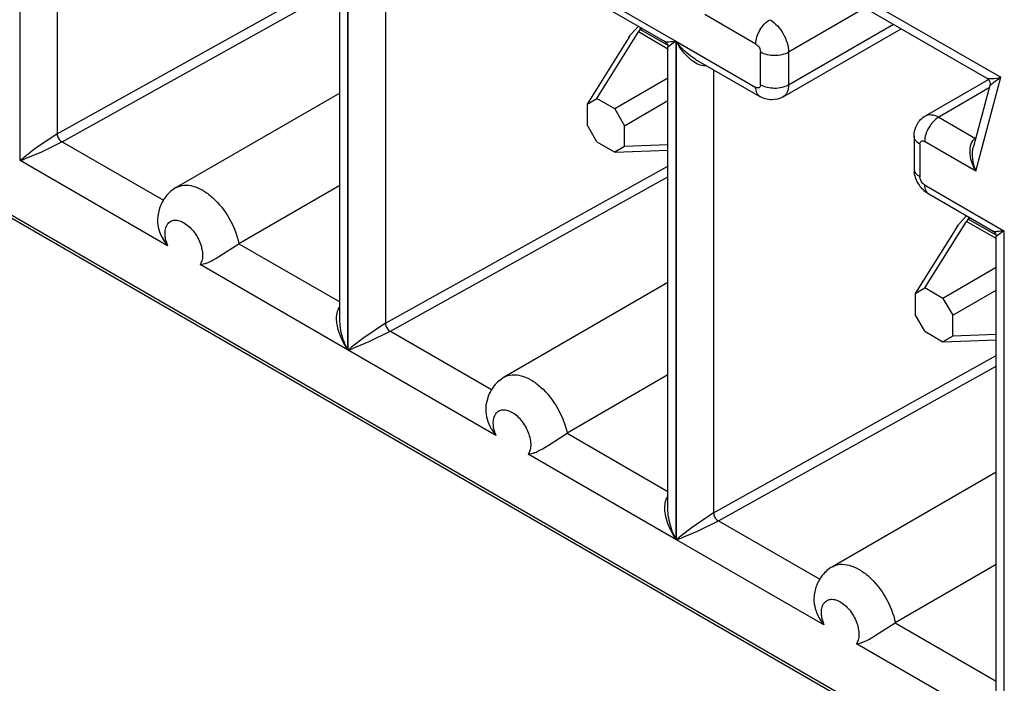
# Model space of a CAD drawing. Header units: inches. Extents: x 0 to 34, y 0 to 22.
# Tile 67 of 124: x 23.069 to 23.288, y 15.742 to 15.89. Entities that reach past the tile are written whole.
import ezdxf

# ---------------------------------------------------------------- set-up
doc = ezdxf.new("R2010")
doc.units = ezdxf.units.IN
doc.header["$LTSCALE"] = 1.87
doc.header["$MEASUREMENT"] = 0
doc.layers.get('0').update_dxf_attribs({"linetype": 'CONTINUOUS'})

msp = doc.modelspace()

# ---------------------------------------------------------------- linework, layer by layer
at = {"color": 7, "linetype": 'CONTINUOUS'}
for p, q in [((22.4005216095, 16.2309220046), (23.4561457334, 15.6214178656)), ((23.4450088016, 15.6284599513), (22.4010519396, 16.2312275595)), ((23.0692602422, 15.8586719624), (23.0692602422, 15.969570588)), ((23.0775345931, 15.9632952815), (23.0775345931, 15.8646551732)), ((23.1421853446, 15.9274645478), (23.1421853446, 15.8165658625)), ((23.1423372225, 15.8164782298), (23.1423372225, 15.9273768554)), ((23.1404555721, 15.8232361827), (23.1404555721, 15.9261542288)), ((23.1506115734, 15.9211015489), (23.1506115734, 15.8224614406)), ((23.2161097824, 15.9185333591), (23.2876440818, 15.8772303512)), ((23.2216552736, 15.9133342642), (23.2845440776, 15.8770230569)), ((23.0775345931, 15.8646551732), (23.1404555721, 15.8996734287)), ((23.07865688, 15.8628903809), (23.1404555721, 15.8972840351)), ((23.1975910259, 15.8954740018), (23.215262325, 15.8852708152)), ((23.198508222, 15.8934466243), (23.2128335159, 15.8851753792)), ((23.257452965, 15.8926651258), (23.2403932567, 15.882815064)), ((23.233085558, 15.8846232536), (23.2217043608, 15.8911946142)), ((23.2053027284, 15.8867905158), (23.2069341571, 15.8885816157)), ((23.2072013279, 15.8877536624), (23.2069539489, 15.8873115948)), ((23.207265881, 15.8878977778), (23.2072013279, 15.8877536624)), ((23.2074092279, 15.8883078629), (23.207265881, 15.8878977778)), ((23.2072671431, 15.8878988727), (23.2073857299, 15.887872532)), ((23.2077739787, 15.8880966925), (23.2073857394, 15.887872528)), ((23.2073857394, 15.887872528), (23.2134700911, 15.8843594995)), ((23.2391703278, 15.8728793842), (23.2654454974, 15.8880503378)), ((23.2403932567, 15.8755825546), (23.2637160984, 15.8890488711)), ((23.2047786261, 15.8860558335), (23.1955031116, 15.8712671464)), ((23.1976784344, 15.8725229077), (23.2069539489, 15.8873115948)), ((23.2047786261, 15.8860558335), (23.2051191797, 15.8865512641)), ((23.2135325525, 15.8835131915), (23.2069539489, 15.8873115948)), ((23.215262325, 15.885270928), (23.213532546, 15.883952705)), ((23.2135325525, 15.7810424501), (23.2135325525, 15.8839604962)), ((23.215262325, 15.8852708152), (23.215262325, 15.77437213)), ((23.2154142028, 15.7742844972), (23.2154142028, 15.8851831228)), ((23.2154142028, 15.8851831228), (23.233085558, 15.8749799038)), ((23.2196774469, 15.8812237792), (23.2340027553, 15.8729525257)), ((23.2341295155, 15.8755825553), (23.2341295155, 15.8828150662)), ((23.2403932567, 15.882815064), (23.2403932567, 15.8755825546)), ((23.2236885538, 15.8789078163), (23.2236885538, 15.780267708)), ((23.2135325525, 15.8770563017), (23.2016794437, 15.870212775)), ((23.2708469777, 15.8686407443), (23.2848793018, 15.8767428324)), ((23.2820492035, 15.8563522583), (23.2876440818, 15.8772303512)), ((23.2860546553, 15.8761304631), (23.2876439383, 15.8772305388)), ((23.2850690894, 15.8748547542), (23.2737999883, 15.8683481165)), ((23.2852144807, 15.8753973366), (23.2815770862, 15.8618230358)), ((23.2852095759, 15.8753883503), (23.2859029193, 15.8760184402)), ((23.1404555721, 15.8737225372), (23.1039928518, 15.8526694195)), ((23.1955031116, 15.8712671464), (23.1976784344, 15.8725229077)), ((23.2016794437, 15.870212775), (23.1976784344, 15.8725229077)), ((23.1955031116, 15.8712671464), (23.1955031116, 15.8666473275)), ((23.2016794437, 15.870212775), (23.2038547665, 15.8664450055)), ((23.2038547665, 15.8664450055), (23.2135325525, 15.8720325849)), ((23.2737999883, 15.8683481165), (23.2819768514, 15.8636268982)), ((23.1976784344, 15.862879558), (23.1955031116, 15.8666473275)), ((23.2038547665, 15.8618251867), (23.2038547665, 15.8664450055)), ((23.0775345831, 15.864654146), (23.0725398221, 15.8612782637)), ((23.2683267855, 15.864129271), (23.2683267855, 15.8568967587)), ((23.0786635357, 15.8628865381), (23.0738600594, 15.8605161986)), ((23.07865688, 15.8628903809), (23.1011775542, 15.8498872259)), ((23.1976784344, 15.862879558), (23.2016794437, 15.8605694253)), ((23.2038547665, 15.8618251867), (23.2016794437, 15.8605694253)), ((23.2135325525, 15.8621798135), (23.2038547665, 15.8618251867)), ((23.2696240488, 15.8623209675), (23.2696240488, 15.8550884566)), ((23.2820492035, 15.8563522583), (23.2706680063, 15.862923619)), ((23.0725398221, 15.8612782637), (23.0699477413, 15.8592530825)), ((23.0738600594, 15.8605161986), (23.0703001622, 15.8590488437)), ((23.2016794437, 15.8605694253), (23.2135325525, 15.8610037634)), ((23.1021064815, 15.8397069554), (23.0692602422, 15.8586719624)), ((23.1506115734, 15.8224614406), (23.2135325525, 15.8574796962)), ((23.1517338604, 15.8206966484), (23.2135325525, 15.8550903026)), ((23.1404555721, 15.853156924), (23.117985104, 15.8401827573)), ((23.2706680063, 15.8532802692), (23.2883393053, 15.8430770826)), ((23.2715852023, 15.8512528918), (23.2859104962, 15.8429816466)), ((23.0999279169, 15.846410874), (23.0998613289, 15.8455030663)), ((23.1003245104, 15.8480907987), (23.0999259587, 15.8464066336)), ((23.2783797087, 15.8445967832), (23.2800111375, 15.8463878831)), ((23.2804862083, 15.8461141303), (23.2803428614, 15.8457040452)), ((23.2778556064, 15.8438621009), (23.2685800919, 15.8290734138)), ((23.2707554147, 15.8303291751), (23.2800309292, 15.8451178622)), ((23.2778556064, 15.8438621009), (23.2781961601, 15.8443575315)), ((23.2802783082, 15.8455599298), (23.2800309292, 15.8451178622)), ((23.2866095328, 15.841319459), (23.2800309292, 15.8451178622)), ((23.2803428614, 15.8457040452), (23.2802783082, 15.8455599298)), ((23.2803441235, 15.8457051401), (23.2804627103, 15.8456787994)), ((23.2808509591, 15.8459029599), (23.2804627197, 15.8456787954)), ((23.2804627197, 15.8456787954), (23.2865470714, 15.8421657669)), ((23.2883393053, 15.8430771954), (23.2866095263, 15.8417589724)), ((23.2866095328, 15.7388487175), (23.2866095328, 15.8417667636)), ((23.2883393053, 15.8430770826), (23.2883393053, 15.7321783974)), ((23.1011495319, 15.8410885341), (23.1021064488, 15.8397070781)), ((23.11375813, 15.837479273), (23.117985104, 15.8401827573)), ((23.117985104, 15.8401827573), (23.1404555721, 15.8272085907)), ((23.1096657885, 15.8361677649), (23.1093391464, 15.8355308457)), ((23.1421853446, 15.8165658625), (23.1093391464, 15.8355308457)), ((23.1093391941, 15.8355309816), (23.1104023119, 15.8357458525)), ((23.2866095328, 15.8348625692), (23.2747564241, 15.8280190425)), ((23.2135325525, 15.8315288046), (23.1770698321, 15.8104756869)), ((23.2685800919, 15.8290734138), (23.2707554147, 15.8303291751)), ((23.2685800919, 15.8290734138), (23.2685800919, 15.8244535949)), ((23.2747564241, 15.8280190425), (23.2707554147, 15.8303291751)), ((23.2769317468, 15.8242512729), (23.2866095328, 15.8298388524)), ((23.2747564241, 15.8280190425), (23.2769317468, 15.8242512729)), ((23.2707554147, 15.8206858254), (23.2685800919, 15.8244535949)), ((23.2769317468, 15.8196314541), (23.2769317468, 15.8242512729)), ((23.1405243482, 15.8220248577), (23.1404534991, 15.8232404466)), ((23.1506115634, 15.8224604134), (23.1456168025, 15.8190845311)), ((23.151740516, 15.8206928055), (23.1469370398, 15.818322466)), ((23.1517338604, 15.8206966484), (23.1742545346, 15.8076934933)), ((23.2707554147, 15.8206858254), (23.2747564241, 15.8183756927)), ((23.2866095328, 15.8199860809), (23.2769317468, 15.8196314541)), ((23.1456168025, 15.8190845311), (23.1430247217, 15.8170593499)), ((23.1469370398, 15.818322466), (23.1433771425, 15.8168551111)), ((23.2769317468, 15.8196314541), (23.2747564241, 15.8183756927)), ((23.2747564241, 15.8183756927), (23.2866095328, 15.8188100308)), ((23.1751834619, 15.7975132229), (23.1423372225, 15.8164782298)), ((23.2236885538, 15.780267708), (23.2866095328, 15.8152859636)), ((23.2135325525, 15.8109631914), (23.1910620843, 15.7979890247)), ((23.2248108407, 15.7785029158), (23.2866095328, 15.81289657)), ((23.1734014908, 15.8058970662), (23.1730029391, 15.804212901)), ((23.1730048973, 15.8042171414), (23.1729383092, 15.8033093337)), ((23.1742265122, 15.7988948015), (23.1751834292, 15.7975133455)), ((23.1868351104, 15.7952855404), (23.1910620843, 15.7979890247)), ((23.1910620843, 15.7979890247), (23.2135325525, 15.7850148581)), ((23.1827427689, 15.7939740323), (23.1824161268, 15.7933371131)), ((23.1824161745, 15.793337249), (23.1834792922, 15.7935521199)), ((23.215262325, 15.77437213), (23.1824161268, 15.7933371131)), ((23.2866095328, 15.7893350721), (23.2501468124, 15.7682819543)), ((23.2136013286, 15.7798311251), (23.2135304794, 15.781046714)), ((23.2236885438, 15.7802666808), (23.2186937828, 15.7768907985)), ((23.2248174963, 15.7784990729), (23.2200140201, 15.7761287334)), ((23.2248108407, 15.7785029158), (23.2473315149, 15.7654997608)), ((23.2186937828, 15.7768907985), (23.216101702, 15.7748656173)), ((23.2200140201, 15.7761287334), (23.2164541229, 15.7746613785)), ((23.2482604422, 15.7553194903), (23.2154142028, 15.7742844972)), ((23.2866095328, 15.7687694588), (23.2641390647, 15.7557952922)), ((23.2464784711, 15.7637033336), (23.2460799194, 15.7620191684)), ((23.2460818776, 15.7620234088), (23.2460152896, 15.7611156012)), ((23.2473034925, 15.7567010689), (23.2482604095, 15.7553196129)), ((23.2599120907, 15.7530918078), (23.2641390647, 15.7557952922)), ((23.2641390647, 15.7557952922), (23.2866095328, 15.7428211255)), ((23.2558197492, 15.7517802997), (23.2554931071, 15.7511433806)), ((23.2883393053, 15.7321783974), (23.2554931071, 15.7511433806)), ((23.2554931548, 15.7511435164), (23.2565562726, 15.7513583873))]:
    msp.add_line(p, q, dxfattribs=at)
for points in [[(23.2128223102, 15.8851818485), (23.2129044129, 15.8851305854), (23.213084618, 15.8849866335), (23.2132421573, 15.8848115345), (23.2133706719, 15.8846092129), (23.2134625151, 15.8843912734), (23.2135162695, 15.8841658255), (23.2135325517, 15.8839527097)], [(23.2845345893, 15.8770285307), (23.2846165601, 15.8769774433), (23.284806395, 15.8768256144)], [(23.284806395, 15.8768256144), (23.284980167, 15.8766283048), (23.2851197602, 15.8763945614), (23.2852148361, 15.876134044), (23.2852589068, 15.8758608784), (23.2852521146, 15.8755968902), (23.2852124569, 15.8753897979)], [(23.2858992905, 15.8429881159), (23.2859813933, 15.8429368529), (23.2861615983, 15.8427929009), (23.2863191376, 15.8426178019), (23.2864476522, 15.8424154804), (23.2865394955, 15.8421975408), (23.2865932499, 15.8419720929), (23.286609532, 15.8417589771)]]:
    msp.add_lwpolyline(points, dxfattribs=at)
for centre, radius, start, end in [((23.2087240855, 15.8854673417), 0.0027466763, 119.160739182, 123.6063846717), ((23.2130480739, 15.8806584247), 0.0098789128, 141.6308813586, 143.3798720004), ((23.2964589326, 15.8618789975), 0.0176452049, 126.1312995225, 126.743731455), ((23.0954609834, 15.8283777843), 0.0400525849, 129.5680067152, 130.8557101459), ((23.0557027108, 15.8977286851), 0.0413426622, 289.1430184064, 290.6760906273), ((23.2742825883, 15.8569022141), 0.0059558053, 180.0524814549, 187.3231881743), ((23.1041367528, 15.8431053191), 0.0024795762, 144.9659360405, 151.3105441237), ((23.2861250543, 15.8384646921), 0.0098789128, 141.6308813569, 143.3798720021), ((23.2818010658, 15.8432736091), 0.0027466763, 119.1607391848, 123.6063846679), ((23.1103500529, 15.8464963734), 0.0106721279, 209.0857752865, 210.4459620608), ((23.1098366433, 15.8427908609), 0.0083185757, 193.1429093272, 194.3958470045), ((23.1104830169, 15.8429660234), 0.0089882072, 194.452972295, 201.2595742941), ((23.106544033, 15.8373057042), 0.0033226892, 339.9722397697, 342.2652395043), ((23.1084864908, 15.8419724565), 0.0065146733, 287.1022495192, 288.6176800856), ((23.149510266, 15.823852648), 0.0098486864, 188.0901442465, 191.3243460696), ((23.157183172, 15.8265677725), 0.0180268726, 208.1605381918, 213.6988069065), ((23.1587162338, 15.8247497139), 0.018445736, 201.8509569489, 206.3384800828), ((23.1287796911, 15.8555349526), 0.0413426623, 289.1430184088, 290.6760906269), ((23.1685379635, 15.786184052), 0.0400525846, 129.568006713, 130.855710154), ((23.1772137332, 15.8009115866), 0.0024795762, 144.9659360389, 151.3105441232), ((23.1834270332, 15.8043026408), 0.0106721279, 209.0857752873, 210.4459620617), ((23.1829136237, 15.8005971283), 0.0083185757, 193.1429093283, 194.3958470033), ((23.1835599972, 15.8007722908), 0.0089882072, 194.4529722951, 201.2595742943), ((23.1796210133, 15.7951119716), 0.0033226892, 339.9722397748, 342.2652394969), ((23.1815634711, 15.7997787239), 0.0065146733, 287.1022495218, 288.6176800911), ((23.2225872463, 15.7816589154), 0.0098486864, 188.0901442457, 191.3243460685), ((23.2302601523, 15.78437404), 0.0180268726, 208.1605381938, 213.6988069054), ((23.2317932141, 15.7825559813), 0.018445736, 201.8509569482, 206.3384800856), ((23.2018566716, 15.8133412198), 0.0413426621, 289.143018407, 290.6760906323), ((23.2416149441, 15.7439903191), 0.0400525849, 129.5680067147, 130.8557101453), ((23.2502907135, 15.758717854), 0.0024795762, 144.9659360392, 151.3105441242), ((23.2565040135, 15.7621089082), 0.0106721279, 209.0857752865, 210.4459620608), ((23.2559906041, 15.7584033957), 0.0083185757, 193.1429093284, 194.395847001), ((23.2566369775, 15.7585785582), 0.0089882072, 194.452972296, 201.2595742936), ((23.2526979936, 15.752918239), 0.0033226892, 339.9722397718, 342.2652394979), ((23.2546404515, 15.7575849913), 0.0065146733, 287.1022495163, 288.6176800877)]:
    msp.add_arc(centre, radius, start, end, dxfattribs=at)
for points, knots in [([(23.2330855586, 15.8846232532), (23.2330855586, 15.8856963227), (23.2338188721, 15.88781581), (23.2352875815, 15.8895109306), (23.2362174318, 15.8900478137)], [0, 0, 0, 0, 0.4998495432, 1, 1, 1, 1]), ([(23.2362174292, 15.8900478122), (23.2374565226, 15.8893323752), (23.2394150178, 15.8870726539), (23.240393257, 15.8842466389), (23.2403932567, 15.882815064)], [0, 0, 0, 0, 0.4998654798, 1, 1, 1, 1]), ([(23.2152622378, 15.8852708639), (23.2147639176, 15.8851726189), (23.2139760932, 15.8850527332), (23.2130940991, 15.8850270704), (23.2128216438, 15.885181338)], [0, 0, 0, 0, 0.6186431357, 1, 1, 1, 1]), ([(23.233085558, 15.8846232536), (23.2332336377, 15.8845377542), (23.2337785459, 15.8840766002), (23.2341295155, 15.8833549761), (23.2341295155, 15.8828150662)], [0, 0, 0, 0, 0.2405266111, 1, 1, 1, 1]), ([(23.2221935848, 15.8797692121), (23.2211947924, 15.8796526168), (23.2197893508, 15.8802253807), (23.2187211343, 15.8810474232), (23.2184501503, 15.881279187)], [0, 0, 0, 0, 0.7382255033, 1, 1, 1, 1]), ([(23.2403932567, 15.8828150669), (23.2394639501, 15.8822784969), (23.2372617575, 15.8818537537), (23.2350593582, 15.8822781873), (23.2341295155, 15.8828150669)], [0, 0, 0, 0, 0.4998558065, 1, 1, 1, 1]), ([(23.2845345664, 15.8770285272), (23.2846651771, 15.8769532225), (23.2850693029, 15.876921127), (23.2861022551, 15.8769496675), (23.2869963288, 15.8771031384), (23.2876441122, 15.8772302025)], [0, 0, 0, 0, 0.1440494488, 0.3692744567, 1, 1, 1, 1]), ([(23.2341295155, 15.8755825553), (23.2341295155, 15.8753352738), (23.233932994, 15.8747174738), (23.2332997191, 15.8748562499), (23.233085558, 15.8749799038)], [0, 0, 0, 0, 0.4999854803, 1, 1, 1, 1]), ([(23.2340027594, 15.8729525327), (23.2337040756, 15.8731251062), (23.2331882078, 15.8737710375), (23.2330855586, 15.8745569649), (23.2330855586, 15.8749799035)], [0, 0, 0, 0, 0.4492219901, 1, 1, 1, 1]), ([(23.2341295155, 15.8755825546), (23.2350588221, 15.8750459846), (23.2372610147, 15.8746212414), (23.2394634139, 15.875045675), (23.2403932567, 15.8755825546)], [0, 0, 0, 0, 0.4998558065, 1, 1, 1, 1]), ([(23.2403932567, 15.8755825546), (23.2403932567, 15.8750187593), (23.2402564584, 15.8739712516), (23.2395692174, 15.8731097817), (23.2391710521, 15.8728798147)], [0, 0, 0, 0, 0.5507964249, 1, 1, 1, 1]), ([(23.2391703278, 15.8728793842), (23.238397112, 15.872432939), (23.2365659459, 15.8719669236), (23.2347748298, 15.8725067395), (23.2340027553, 15.8729525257)], [0, 0, 0, 0, 0.5003692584, 1, 1, 1, 1]), ([(23.2683267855, 15.864129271), (23.2683267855, 15.8650206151), (23.2687546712, 15.8668415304), (23.2700737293, 15.8681942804), (23.2708469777, 15.8686407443)], [0, 0, 0, 0, 0.4995682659, 1, 1, 1, 1]), ([(23.2737998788, 15.8683481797), (23.2728705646, 15.8678116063), (23.2714016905, 15.8661168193), (23.2706680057, 15.8639973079), (23.2706680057, 15.8629236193)], [0, 0, 0, 0, 0.499862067, 1, 1, 1, 1]), ([(23.270846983, 15.868640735), (23.2712454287, 15.868870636), (23.2723354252, 15.8690357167), (23.2733115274, 15.8686301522), (23.2737999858, 15.868348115)], [0, 0, 0, 0, 0.4492108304, 1, 1, 1, 1]), ([(23.0775345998, 15.8646531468), (23.0775374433, 15.8644880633), (23.0776776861, 15.8637908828), (23.0781122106, 15.8631254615), (23.078578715, 15.8628460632)], [0, 0, 0, 0, 0.2329134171, 1, 1, 1, 1]), ([(23.2696240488, 15.8623209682), (23.2692578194, 15.8625324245), (23.268628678, 15.8630141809), (23.2683268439, 15.8637837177), (23.2683267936, 15.8641286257)], [0, 0, 0, 0, 0.5507841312, 1, 1, 1, 1]), ([(23.2819768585, 15.8636268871), (23.2815074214, 15.8633558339), (23.2807694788, 15.8623321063), (23.2806801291, 15.8611519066), (23.2807065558, 15.8605401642)], [0, 0, 0, 0, 0.4695760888, 1, 1, 1, 1]), ([(23.2696240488, 15.8623209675), (23.2696240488, 15.862568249), (23.2698205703, 15.863186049), (23.2704538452, 15.8630472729), (23.2706680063, 15.862923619)], [0, 0, 0, 0, 0.4999854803, 1, 1, 1, 1]), ([(23.2807065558, 15.8605401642), (23.2807219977, 15.8601827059), (23.2809057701, 15.8587149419), (23.2814845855, 15.8573157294), (23.282049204, 15.8563522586)], [0, 0, 0, 0, 0.2426505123, 1, 1, 1, 1]), ([(23.2683267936, 15.8568967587), (23.268326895, 15.8565517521), (23.2686283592, 15.8557819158), (23.2692577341, 15.8552999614), (23.2696240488, 15.8550884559)], [0, 0, 0, 0, 0.4492289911, 1, 1, 1, 1]), ([(23.2715852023, 15.8512528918), (23.2707211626, 15.8517517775), (23.2692356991, 15.8532093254), (23.2685023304, 15.8551489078), (23.2683753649, 15.8561430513)], [0, 0, 0, 0, 0.4988762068, 1, 1, 1, 1]), ([(23.2706680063, 15.8532802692), (23.2705199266, 15.8533657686), (23.2699750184, 15.8538269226), (23.2696240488, 15.8545485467), (23.2696240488, 15.8550884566)], [0, 0, 0, 0, 0.240526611, 1, 1, 1, 1]), ([(23.1039870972, 15.8526654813), (23.1031262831, 15.8521662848), (23.1015836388, 15.8508290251), (23.1006403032, 15.8490302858), (23.1003245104, 15.8480907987)], [0, 0, 0, 0, 0.5009932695, 1, 1, 1, 1]), ([(23.1039884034, 15.8526666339), (23.1045132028, 15.8529706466), (23.1057949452, 15.8533449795), (23.1078915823, 15.8530747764), (23.1100696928, 15.8520929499), (23.113034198, 15.8498627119), (23.1160876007, 15.8459281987), (23.1175968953, 15.8421429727), (23.117985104, 15.8401827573)], [0, 0, 0, 0, 0.0870045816, 0.1843654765, 0.2974065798, 0.426125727, 0.713337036, 1, 1, 1, 1]), ([(23.2706680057, 15.8532802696), (23.2706680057, 15.8528574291), (23.2707706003, 15.8520718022), (23.2712860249, 15.8514257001), (23.2715846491, 15.8512532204)], [0, 0, 0, 0, 0.5507911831, 1, 1, 1, 1]), ([(23.1017359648, 15.8408993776), (23.101660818, 15.8412212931), (23.1014677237, 15.8423435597), (23.1015689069, 15.8435800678), (23.101961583, 15.8442956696)], [0, 0, 0, 0, 0.2882468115, 1, 1, 1, 1]), ([(23.1021064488, 15.844528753), (23.1022856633, 15.8447837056), (23.1027616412, 15.8452298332), (23.1037413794, 15.8454896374), (23.1048305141, 15.8453155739), (23.1064122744, 15.8445430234), (23.108178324, 15.8427714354), (23.1091475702, 15.8409510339), (23.1094834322, 15.8399534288)], [0, 0, 0, 0, 0.0910882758, 0.1828037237, 0.2861496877, 0.4067277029, 0.6923303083, 1, 1, 1, 1]), ([(23.2883392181, 15.8430771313), (23.2878408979, 15.8429788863), (23.2870530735, 15.8428590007), (23.2861710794, 15.8428333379), (23.2858986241, 15.8429876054)], [0, 0, 0, 0, 0.6186431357, 1, 1, 1, 1]), ([(23.1094834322, 15.8399534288), (23.1095941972, 15.8396244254), (23.1099196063, 15.8384419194), (23.1099785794, 15.8371365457), (23.1097088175, 15.8362935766)], [0, 0, 0, 0, 0.2817239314, 1, 1, 1, 1]), ([(23.1105663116, 15.8357986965), (23.1108160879, 15.8358827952), (23.111934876, 15.8363349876), (23.1129657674, 15.8369720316), (23.11375813, 15.837479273)], [0, 0, 0, 0, 0.2188317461, 1, 1, 1, 1]), ([(23.1404544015, 15.8262255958), (23.140259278, 15.8259863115), (23.1396159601, 15.8248330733), (23.1396209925, 15.8234457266), (23.1397595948, 15.8224666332)], [0, 0, 0, 0, 0.2379418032, 1, 1, 1, 1]), ([(23.1506115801, 15.8224594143), (23.1506144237, 15.8222943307), (23.1507546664, 15.8215971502), (23.151189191, 15.8209317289), (23.1516556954, 15.8206523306)], [0, 0, 0, 0, 0.2329134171, 1, 1, 1, 1]), ([(23.1770653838, 15.8104729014), (23.1775901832, 15.810776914), (23.1788719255, 15.8111512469), (23.1809685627, 15.8108810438), (23.1831466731, 15.8098992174), (23.1861111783, 15.8076689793), (23.1891645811, 15.8037344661), (23.1906738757, 15.7999492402), (23.1910620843, 15.7979890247)], [0, 0, 0, 0, 0.0870045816, 0.1843654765, 0.2974065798, 0.426125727, 0.713337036, 1, 1, 1, 1]), ([(23.1770640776, 15.8104717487), (23.1762032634, 15.8099725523), (23.1746606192, 15.8086352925), (23.1737172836, 15.8068365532), (23.1734014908, 15.8058970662)], [0, 0, 0, 0, 0.5009932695, 1, 1, 1, 1]), ([(23.1751834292, 15.8023350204), (23.1753626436, 15.8025899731), (23.1758386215, 15.8030361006), (23.1768183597, 15.8032959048), (23.1779074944, 15.8031218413), (23.1794892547, 15.8023492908), (23.1812553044, 15.8005777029), (23.1822245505, 15.7987573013), (23.1825604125, 15.7977596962)], [0, 0, 0, 0, 0.0910882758, 0.1828037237, 0.2861496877, 0.4067277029, 0.6923303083, 1, 1, 1, 1]), ([(23.1748129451, 15.798705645), (23.1747377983, 15.7990275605), (23.1745447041, 15.8001498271), (23.1746458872, 15.8013863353), (23.1750385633, 15.802101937)], [0, 0, 0, 0, 0.2882468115, 1, 1, 1, 1]), ([(23.1825604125, 15.7977596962), (23.1826711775, 15.7974306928), (23.1829965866, 15.7962481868), (23.1830555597, 15.7949428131), (23.1827857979, 15.794099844)], [0, 0, 0, 0, 0.2817239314, 1, 1, 1, 1]), ([(23.183643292, 15.7936049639), (23.1838930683, 15.7936890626), (23.1850118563, 15.7941412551), (23.1860427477, 15.794778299), (23.1868351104, 15.7952855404)], [0, 0, 0, 0, 0.2188317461, 1, 1, 1, 1]), ([(23.2135313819, 15.7840318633), (23.2133362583, 15.7837925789), (23.2126929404, 15.7826393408), (23.2126979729, 15.781251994), (23.2128365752, 15.7802729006)], [0, 0, 0, 0, 0.2379418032, 1, 1, 1, 1]), ([(23.2236885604, 15.7802656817), (23.223691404, 15.7801005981), (23.2238316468, 15.7794034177), (23.2242661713, 15.7787379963), (23.2247326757, 15.778458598)], [0, 0, 0, 0, 0.2329134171, 1, 1, 1, 1]), ([(23.2501410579, 15.7682780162), (23.2492802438, 15.7677788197), (23.2477375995, 15.7664415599), (23.2467942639, 15.7646428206), (23.2464784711, 15.7637033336)], [0, 0, 0, 0, 0.5009932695, 1, 1, 1, 1]), ([(23.2501423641, 15.7682791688), (23.2506671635, 15.7685831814), (23.2519489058, 15.7689575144), (23.254045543, 15.7686873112), (23.2562236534, 15.7677054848), (23.2591881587, 15.7654752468), (23.2622415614, 15.7615407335), (23.263750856, 15.7577555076), (23.2641390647, 15.7557952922)], [0, 0, 0, 0, 0.0870045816, 0.1843654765, 0.2974065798, 0.426125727, 0.713337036, 1, 1, 1, 1]), ([(23.2482604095, 15.7601412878), (23.248439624, 15.7603962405), (23.2489156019, 15.7608423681), (23.2498953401, 15.7611021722), (23.2509844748, 15.7609281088), (23.2525662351, 15.7601555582), (23.2543322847, 15.7583839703), (23.2553015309, 15.7565635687), (23.2556373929, 15.7555659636)], [0, 0, 0, 0, 0.0910882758, 0.1828037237, 0.2861496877, 0.4067277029, 0.6923303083, 1, 1, 1, 1]), ([(23.2478899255, 15.7565119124), (23.2478147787, 15.7568338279), (23.2476216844, 15.7579560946), (23.2477228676, 15.7591926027), (23.2481155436, 15.7599082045)], [0, 0, 0, 0, 0.2882468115, 1, 1, 1, 1]), ([(23.2556373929, 15.7555659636), (23.2557481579, 15.7552369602), (23.256073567, 15.7540544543), (23.2561325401, 15.7527490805), (23.2558627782, 15.7519061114)], [0, 0, 0, 0, 0.2817239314, 1, 1, 1, 1]), ([(23.2567202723, 15.7514112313), (23.2569700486, 15.75149533), (23.2580888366, 15.7519475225), (23.2591197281, 15.7525845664), (23.2599120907, 15.7530918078)], [0, 0, 0, 0, 0.2188317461, 1, 1, 1, 1])]:
    msp.add_open_spline(points, degree=3, knots=knots, dxfattribs=at)
for points in [[(23.2184501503, 15.881279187), (23.2171973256, 15.8823506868), (23.2161920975, 15.8837298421), (23.2154142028, 15.8851833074)], [(23.2196915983, 15.8812147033), (23.2180087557, 15.882189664), (23.2165710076, 15.8836195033), (23.2154143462, 15.8851830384)], [(23.2820492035, 15.8563522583), (23.2813972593, 15.8580684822), (23.2811045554, 15.8600672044), (23.2815816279, 15.861840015)], [(23.0998613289, 15.8455030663), (23.0998558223, 15.8440521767), (23.1003184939, 15.8425764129), (23.1010237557, 15.8413084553)], [(23.1398533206, 15.8219187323), (23.1401220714, 15.8205728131), (23.1406430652, 15.8192704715), (23.1412901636, 15.8180601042)], [(23.1415957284, 15.8178843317), (23.1410654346, 15.8192076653), (23.1406792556, 15.8206076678), (23.1405243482, 15.8220248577)], [(23.1729383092, 15.8033093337), (23.1729328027, 15.8018584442), (23.1733954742, 15.8003826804), (23.174100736, 15.7991147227)], [(23.2129303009, 15.7797249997), (23.2131990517, 15.7783790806), (23.2137200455, 15.7770767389), (23.214367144, 15.7758663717)], [(23.2146727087, 15.7756905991), (23.2141424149, 15.7770139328), (23.2137562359, 15.7784139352), (23.2136013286, 15.7798311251)], [(23.2460152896, 15.7611156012), (23.246009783, 15.7596647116), (23.2464724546, 15.7581889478), (23.2471777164, 15.7569209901)]]:
    msp.add_open_spline(points, degree=3, dxfattribs=at)

doc.saveas('drawing.dxf')
